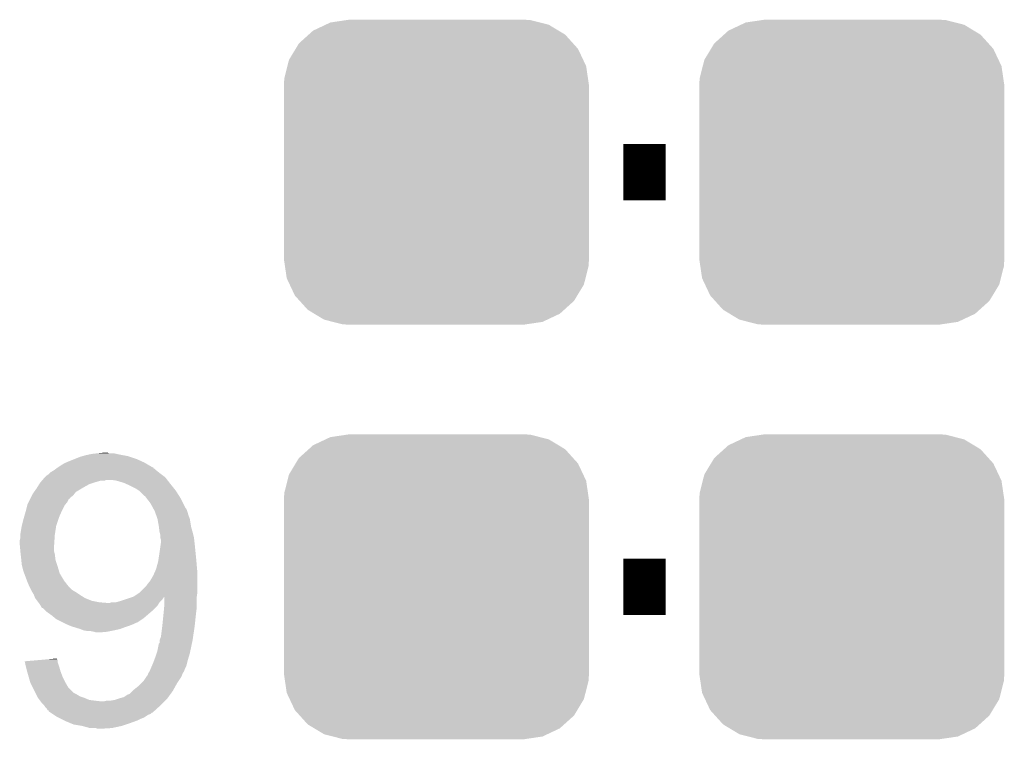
# Model space of a CAD drawing. Extents: x -1.3 to 24.2, y -3.9 to 53.4.
# Tile 10 of 42: x 4.1 to 7.6, y 16.7 to 19.3. Entities that reach past the tile are written whole.
import ezdxf

# ---------------------------------------------------------------- set-up
doc = ezdxf.new("R2010")
doc.units = 0
doc.layers.get('0').update_dxf_attribs({"linetype": 'CONTINUOUS'})
doc.layers.add('NFC_4_CLICK_V100_GTO', color=11, linetype='CONTINUOUS')
doc.layers.add('NFC_4_CLICK_V100_GTS', color=8, linetype='CONTINUOUS')

# ---------------------------------------------------------------- blocks, each defined once
blk = doc.blocks.new('CUSTOM_62')
for points in [[(-0.400774, 0.532846), (-0.383312, 0.541074), (0.406198, 0.532846), (0.373946, 0.541074)], [(-0.383312, 0.541074), (-0.323442, 0.549926), (0.373946, 0.541074), (0.339246, 0.549926)], [(-0.323442, 0.549926), (-0.31496, 0.55118), (0.339246, 0.549926), (0.31496, 0.55118)], [(-0.461888, 0.497124), (-0.445816, 0.51162), (0.465342, 0.497124), (0.441342, 0.51162)], [(-0.445816, 0.51162), (-0.400774, 0.532846), (0.441342, 0.51162), (0.406198, 0.532846)], [(-0.508918, 0.445816), (-0.497124, 0.465342), (0.51162, 0.445816), (0.49401, 0.465342)], [(-0.497124, 0.465342), (-0.461888, 0.497124), (0.49401, 0.465342), (0.465342, 0.497124)], [(-0.532846, 0.406198), (-0.508918, 0.445816), (0.53029, 0.406198), (0.51162, 0.445816)], [(-0.538686, 0.383312), (-0.532846, 0.406198), (0.541074, 0.383312), (0.53029, 0.406198)], [(-0.549926, 0.339246), (-0.538686, 0.383312), (0.54759, 0.339246), (0.541074, 0.383312)], [(-0.55118, 0.31496), (-0.549926, 0.339246), (0.55118, 0.31496), (0.54759, 0.339246)], [(-0.55118, -0.31496), (-0.55118, 0.31496), (0.55118, -0.31496), (0.55118, 0.31496)], [(-0.547588, -0.339246), (-0.55118, -0.31496), (0.549926, -0.339246), (0.55118, -0.31496)], [(-0.541074, -0.383312), (-0.547588, -0.339246), (0.538684, -0.383312), (0.549926, -0.339246)], [(-0.530288, -0.406198), (-0.541074, -0.383312), (0.532846, -0.406198), (0.538684, -0.383312)], [(-0.51162, -0.445816), (-0.530288, -0.406198), (0.508916, -0.445816), (0.532846, -0.406198)], [(-0.494008, -0.465342), (-0.51162, -0.445816), (0.497124, -0.465342), (0.508916, -0.445816)], [(-0.465342, -0.497124), (-0.494008, -0.465342), (0.461886, -0.497124), (0.497124, -0.465342)], [(-0.44134, -0.51162), (-0.465342, -0.497124), (0.445816, -0.51162), (0.461886, -0.497124)], [(-0.406198, -0.532846), (-0.44134, -0.51162), (0.400772, -0.532846), (0.445816, -0.51162)], [(-0.373944, -0.541074), (-0.406198, -0.532846), (0.383312, -0.541074), (0.400772, -0.532846)], [(-0.339246, -0.549926), (-0.373944, -0.541074), (0.32344, -0.549926), (0.383312, -0.541074)], [(-0.31496, -0.55118), (-0.339246, -0.549926), (0.31496, -0.55118), (0.32344, -0.549926)]]:
    blk.add_solid(points)

msp = doc.modelspace()

# ---------------------------------------------------------------- linework, layer by layer
at = {"layer": 'NFC_4_CLICK_V100_GTO', "const_width": 0.2032}
for points in [[(6.23316, 18.7833), (6.38556, 18.7833)], [(6.23316, 17.2847), (6.38556, 17.2847)]]:
    msp.add_lwpolyline(points, dxfattribs=at)
at = {"layer": 'NFC_4_CLICK_V100_GTO'}
for points in [[(4.26974, 17.754602), (4.278618, 17.757138), (4.450072, 17.754602), (4.442462, 17.757138)], [(4.278618, 17.757138), (4.287518, 17.75968), (4.442462, 17.757138), (4.428486, 17.75968)], [(4.287518, 17.75968), (4.29895, 17.76222), (4.428486, 17.75968), (4.41452, 17.76222)], [(4.29895, 17.76222), (4.310382, 17.76476), (4.41452, 17.76222), (4.403092, 17.76476)], [(4.310382, 17.76476), (4.33324, 17.7673), (4.403092, 17.76476), (4.391662, 17.7673)], [(4.33324, 17.7673), (4.358618, 17.769838), (4.373884, 17.7673), (4.368804, 17.769838)], [(4.358618, 17.769838), (4.358638, 17.76984), (4.368804, 17.769838), (4.358638, 17.76984)], [(4.189728, 17.7165), (4.201158, 17.72412), (4.531364, 17.7165), (4.5183, 17.72412)], [(4.201158, 17.72412), (4.213862, 17.73174), (4.5183, 17.72412), (4.505236, 17.73174)], [(4.213862, 17.73174), (4.219788, 17.73428), (4.505236, 17.73174), (4.50088, 17.73428)], [(4.219788, 17.73428), (4.23164, 17.73936), (4.50088, 17.73428), (4.489704, 17.73936)], [(4.23164, 17.73936), (4.250686, 17.74698), (4.489704, 17.73936), (4.47294, 17.74698)], [(4.250686, 17.74698), (4.26974, 17.754602), (4.47294, 17.74698), (4.450072, 17.754602)], [(4.142736, 17.680938), (4.14782, 17.68602), (4.577082, 17.680938), (4.570308, 17.68602)], [(4.14782, 17.68602), (4.155442, 17.691102), (4.570308, 17.68602), (4.563532, 17.691102)], [(4.155442, 17.691102), (4.16052, 17.69618), (4.563532, 17.691102), (4.55676, 17.69618)], [(4.16052, 17.69618), (4.163062, 17.698722), (4.55676, 17.69618), (4.553584, 17.698722)], [(4.163062, 17.698722), (4.175756, 17.706338), (4.553584, 17.698722), (4.544062, 17.706338)], [(4.175756, 17.706338), (4.17576, 17.70634), (4.544062, 17.706338), (4.54406, 17.70634)], [(4.17576, 17.70634), (4.18253, 17.711418), (4.54406, 17.70634), (4.53898, 17.711418)], [(4.18253, 17.711418), (4.185912, 17.713954), (4.53898, 17.711418), (4.533914, 17.713954)], [(4.185912, 17.713954), (4.18592, 17.71396), (4.533914, 17.713954), (4.533914, 17.71396)], [(4.18592, 17.71396), (4.189696, 17.716478), (4.533914, 17.71396), (4.5339, 17.716478)], [(4.189696, 17.716478), (4.189728, 17.7165), (4.5339, 17.716478), (4.531364, 17.7165)], [(4.113846, 17.64284), (4.121784, 17.65554), (4.2799, 17.64284), (4.302762, 17.65554)], [(4.121784, 17.65554), (4.12496, 17.660622), (4.302762, 17.65554), (4.318006, 17.660622)], [(4.12496, 17.660622), (4.127134, 17.66316), (4.318006, 17.660622), (4.32562, 17.66316)], [(4.127134, 17.66316), (4.131488, 17.66824), (4.32562, 17.66316), (4.343402, 17.66824)], [(4.131488, 17.66824), (4.13149, 17.668242), (4.343402, 17.66824), (4.358644, 17.668242)], [(4.13149, 17.668242), (4.133666, 17.67078), (4.358644, 17.668242), (4.363724, 17.67078)], [(4.133666, 17.67078), (4.140198, 17.6784), (4.584984, 17.67078), (4.579056, 17.6784)], [(4.140198, 17.6784), (4.142736, 17.680938), (4.579056, 17.6784), (4.577082, 17.680938)], [(4.401822, 17.66824), (4.386578, 17.67078), (4.586958, 17.66824), (4.584984, 17.67078)], [(4.427222, 17.66062), (4.401822, 17.66824), (4.592886, 17.66062), (4.586958, 17.66824)], [(4.432938, 17.65808), (4.427222, 17.66062), (4.59486, 17.65808), (4.592886, 17.66062)], [(4.45008, 17.65046), (4.432938, 17.65808), (4.600956, 17.65046), (4.59486, 17.65808)], [(4.470402, 17.640298), (4.45008, 17.65046), (4.609086, 17.640298), (4.600956, 17.65046)], [(4.090672, 17.604746), (4.095752, 17.614902), (4.231648, 17.604746), (4.244342, 17.614902)], [(4.095752, 17.614902), (4.099562, 17.62252), (4.244342, 17.614902), (4.250436, 17.62252)], [(4.099562, 17.62252), (4.10319, 17.627602), (4.250436, 17.62252), (4.254504, 17.627602)], [(4.10319, 17.627602), (4.11226, 17.6403), (4.254504, 17.627602), (4.275666, 17.6403)], [(4.11226, 17.6403), (4.113846, 17.64284), (4.275666, 17.6403), (4.2799, 17.64284)], [(4.481832, 17.632678), (4.470402, 17.640298), (4.61518, 17.632678), (4.609086, 17.640298)], [(4.485642, 17.630138), (4.481832, 17.632678), (4.616798, 17.630138), (4.61518, 17.632678)], [(4.503426, 17.61236), (4.485642, 17.630138), (4.62811, 17.61236), (4.616798, 17.630138)], [(4.07416, 17.56156), (4.078604, 17.57934), (4.20497, 17.56156), (4.21386, 17.57934)], [(4.078604, 17.57934), (4.07924, 17.581882), (4.21386, 17.57934), (4.215892, 17.581882)], [(4.07924, 17.581882), (4.08432, 17.592042), (4.215892, 17.581882), (4.224022, 17.592042)], [(4.08432, 17.592042), (4.0894, 17.6022), (4.224022, 17.592042), (4.229114, 17.6022)], [(4.0894, 17.6022), (4.08941, 17.602222), (4.229114, 17.6022), (4.23164, 17.602222)], [(4.08941, 17.602222), (4.090672, 17.604746), (4.23164, 17.602222), (4.231648, 17.604746)], [(4.50596, 17.612338), (4.503426, 17.61236), (4.628124, 17.612338), (4.62811, 17.61236)], [(4.505964, 17.609814), (4.50596, 17.612338), (4.62973, 17.609814), (4.628124, 17.612338)], [(4.509914, 17.604738), (4.505964, 17.609814), (4.63296, 17.604738), (4.62973, 17.609814)], [(4.523742, 17.58696), (4.509914, 17.604738), (4.641852, 17.58696), (4.63296, 17.604738)], [(4.53344, 17.56918), (4.523742, 17.58696), (4.650742, 17.56918), (4.641852, 17.58696)], [(4.066902, 17.536158), (4.073434, 17.55902), (4.19354, 17.536158), (4.2037, 17.55902)], [(4.073434, 17.55902), (4.07416, 17.56156), (4.2037, 17.55902), (4.20497, 17.56156)], [(4.534826, 17.566636), (4.53344, 17.56918), (4.653282, 17.566636), (4.650742, 17.56918)], [(4.537596, 17.561558), (4.534826, 17.566636), (4.65582, 17.561558), (4.653282, 17.566636)], [(4.53898, 17.559018), (4.537596, 17.561558), (4.656668, 17.559018), (4.65582, 17.561558)], [(4.540828, 17.55394), (4.53898, 17.559018), (4.658358, 17.55394), (4.656668, 17.559018)], [(4.544522, 17.543778), (4.540828, 17.55394), (4.660902, 17.543778), (4.658358, 17.55394)], [(4.54914, 17.531078), (4.544522, 17.543778), (4.66598, 17.531078), (4.660902, 17.543778)], [(4.05892, 17.505682), (4.064, 17.526), (4.183382, 17.505682), (4.190154, 17.526)], [(4.064, 17.526), (4.066902, 17.536158), (4.190154, 17.526), (4.19354, 17.536158)], [(4.55422, 17.50314), (4.54914, 17.531078), (4.670638, 17.50314), (4.66598, 17.531078)], [(4.05384, 17.475202), (4.05892, 17.50568), (4.17869, 17.475202), (4.18338, 17.50568)], [(4.05384, 17.47266), (4.05384, 17.475202), (4.1783, 17.47266), (4.17869, 17.475202)], [(4.05384, 17.462502), (4.05384, 17.47266), (4.177622, 17.462502), (4.1783, 17.47266)], [(4.05892, 17.50568), (4.05892, 17.505682), (4.18338, 17.50568), (4.183382, 17.505682)], [(4.554538, 17.500598), (4.55422, 17.50314), (4.67106, 17.500598), (4.670638, 17.50314)], [(4.55676, 17.48282), (4.554538, 17.500598), (4.67614, 17.48282), (4.67106, 17.500598)], [(4.5593, 17.472658), (4.55676, 17.48282), (4.678682, 17.472658), (4.67614, 17.48282)], [(4.559302, 17.462498), (4.5593, 17.472658), (4.68122, 17.462498), (4.678682, 17.472658)], [(4.0513, 17.452342), (4.05384, 17.462502), (4.176944, 17.452342), (4.177622, 17.462502)], [(4.0513, 17.439638), (4.0513, 17.452342), (4.176098, 17.439638), (4.176944, 17.452342)], [(4.051762, 17.43456), (4.0513, 17.439638), (4.17576, 17.43456), (4.176098, 17.439638)], [(4.55676, 17.40916), (4.561114, 17.43964), (4.686808, 17.40916), (4.68376, 17.43964)], [(4.56184, 17.454876), (4.559302, 17.462498), (4.682068, 17.454876), (4.68122, 17.462498)], [(4.561114, 17.43964), (4.56184, 17.44472), (4.68376, 17.43964), (4.683196, 17.44472)], [(4.56184, 17.44472), (4.56184, 17.454876), (4.683196, 17.44472), (4.682068, 17.454876)], [(4.05384, 17.411702), (4.051762, 17.43456), (4.17576, 17.411702), (4.17576, 17.43456)], [(4.05384, 17.4117), (4.05384, 17.411702), (4.175762, 17.4117), (4.17576, 17.411702)], [(4.05497, 17.40154), (4.05384, 17.4117), (4.1783, 17.40154), (4.175762, 17.4117)], [(4.05638, 17.38884), (4.05497, 17.40154), (4.179888, 17.38884), (4.1783, 17.40154)], [(4.553634, 17.38884), (4.55676, 17.40916), (4.68884, 17.38884), (4.686808, 17.40916)], [(4.057142, 17.381222), (4.05638, 17.38884), (4.18084, 17.381222), (4.179888, 17.38884)], [(4.05892, 17.363442), (4.057142, 17.381222), (4.186768, 17.363442), (4.18084, 17.381222)], [(4.547524, 17.3609), (4.55168, 17.376138), (4.69138, 17.3609), (4.689996, 17.376138)], [(4.55168, 17.376138), (4.553634, 17.38884), (4.689996, 17.376138), (4.68884, 17.38884)], [(4.060192, 17.35836), (4.05892, 17.363442), (4.18846, 17.35836), (4.186768, 17.363442)], [(4.064, 17.343122), (4.060192, 17.35836), (4.193032, 17.343122), (4.18846, 17.35836)], [(4.067812, 17.33296), (4.064, 17.343122), (4.196078, 17.33296), (4.193032, 17.343122)], [(4.077336, 17.307562), (4.067812, 17.33296), (4.211318, 17.307562), (4.196078, 17.33296)], [(4.5339, 17.32534), (4.536158, 17.330422), (4.69392, 17.32534), (4.69392, 17.330422)], [(4.536158, 17.330422), (4.54406, 17.348198), (4.69392, 17.330422), (4.69244, 17.348198)], [(4.54406, 17.348198), (4.547524, 17.3609), (4.69244, 17.348198), (4.69138, 17.3609)], [(4.07924, 17.30248), (4.077336, 17.307562), (4.215272, 17.30248), (4.211318, 17.307562)], [(4.08686, 17.284702), (4.07924, 17.30248), (4.2291, 17.284702), (4.215272, 17.30248)], [(4.508498, 17.287238), (4.51358, 17.29486), (4.69392, 17.287238), (4.69392, 17.29486)], [(4.51358, 17.29486), (4.52374, 17.307562), (4.69392, 17.29486), (4.69392, 17.307562)], [(4.52374, 17.307562), (4.5339, 17.32534), (4.69392, 17.307562), (4.69392, 17.32534)], [(4.08686, 17.2847), (4.08686, 17.284702), (4.229102, 17.2847), (4.2291, 17.284702)], [(4.09194, 17.274542), (4.08686, 17.2847), (4.239258, 17.274542), (4.229102, 17.2847)], [(4.09448, 17.26946), (4.09194, 17.274542), (4.24773, 17.26946), (4.239258, 17.274542)], [(4.096006, 17.26692), (4.09448, 17.26946), (4.251962, 17.26692), (4.24773, 17.26946)], [(4.1021, 17.256762), (4.096006, 17.26692), (4.267198, 17.256762), (4.251962, 17.26692)], [(4.46278, 17.24914), (4.48564, 17.26438), (4.69138, 17.24914), (4.693556, 17.26438)], [(4.48564, 17.26438), (4.48818, 17.26692), (4.693556, 17.26438), (4.69392, 17.26692)], [(4.48818, 17.26692), (4.508498, 17.287238), (4.69392, 17.26692), (4.69392, 17.287238)], [(4.102102, 17.25676), (4.1021, 17.256762), (4.2672, 17.25676), (4.267198, 17.256762)], [(4.10718, 17.244062), (4.102102, 17.25676), (4.28752, 17.244062), (4.2672, 17.25676)], [(4.10718, 17.24406), (4.10718, 17.244062), (4.287526, 17.24406), (4.28752, 17.244062)], [(4.1148, 17.233902), (4.10718, 17.24406), (4.312918, 17.233902), (4.287526, 17.24406)], [(4.11861, 17.22882), (4.1148, 17.233902), (4.338318, 17.22882), (4.312918, 17.233902)], [(4.120516, 17.22628), (4.11861, 17.22882), (4.3688, 17.22628), (4.338318, 17.22882)], [(4.12242, 17.22374), (4.120516, 17.22628), (4.55371, 17.22374), (4.555234, 17.22628)], [(4.127498, 17.216122), (4.12242, 17.22374), (4.54914, 17.216122), (4.55371, 17.22374)], [(4.376416, 17.22628), (4.384038, 17.228818), (4.555234, 17.22628), (4.556758, 17.228818)], [(4.384038, 17.228818), (4.399278, 17.22882), (4.556758, 17.228818), (4.55676, 17.22882)], [(4.399278, 17.22882), (4.41706, 17.2339), (4.55676, 17.22882), (4.56184, 17.2339)], [(4.41706, 17.2339), (4.432294, 17.238978), (4.56184, 17.2339), (4.566918, 17.238978)], [(4.432294, 17.238978), (4.45516, 17.2466), (4.566918, 17.238978), (4.572, 17.2466)], [(4.45516, 17.2466), (4.462672, 17.249104), (4.572, 17.2466), (4.574502, 17.249104)], [(4.462672, 17.249104), (4.462774, 17.249138), (4.69138, 17.249104), (4.69138, 17.249138)], [(4.462774, 17.249138), (4.46278, 17.24914), (4.69138, 17.249138), (4.69138, 17.24914)], [(4.573384, 17.21104), (4.57454, 17.223738), (4.69138, 17.21104), (4.69138, 17.223738)], [(4.57454, 17.223738), (4.574502, 17.249104), (4.69138, 17.223738), (4.69138, 17.249104)], [(4.127502, 17.216118), (4.127498, 17.216122), (4.549138, 17.216118), (4.54914, 17.216122)], [(4.130038, 17.211044), (4.127502, 17.216118), (4.544064, 17.211044), (4.549138, 17.216118)], [(4.132574, 17.208506), (4.130038, 17.211044), (4.541526, 17.208506), (4.544064, 17.211044)], [(4.135114, 17.2085), (4.132574, 17.208506), (4.54152, 17.2085), (4.541526, 17.208506)], [(4.142738, 17.20088), (4.135114, 17.2085), (4.5339, 17.20088), (4.54152, 17.2085)], [(4.150358, 17.193262), (4.142738, 17.20088), (4.525012, 17.193262), (4.5339, 17.20088)], [(4.16814, 17.18056), (4.150358, 17.193262), (4.510192, 17.18056), (4.525012, 17.193262)], [(4.56692, 17.145), (4.571492, 17.19072), (4.684026, 17.145), (4.68884, 17.19072)], [(4.571492, 17.19072), (4.572, 17.1958), (4.68884, 17.19072), (4.689474, 17.1958)], [(4.572, 17.1958), (4.573384, 17.21104), (4.689474, 17.1958), (4.69138, 17.21104)], [(4.180334, 17.1704), (4.16814, 17.18056), (4.49834, 17.1704), (4.510192, 17.18056)], [(4.183382, 17.16786), (4.180334, 17.1704), (4.494528, 17.16786), (4.49834, 17.1704)], [(4.208782, 17.15516), (4.183382, 17.16786), (4.475476, 17.15516), (4.494528, 17.16786)], [(4.208786, 17.155158), (4.208782, 17.15516), (4.472936, 17.155158), (4.475476, 17.15516)], [(4.21894, 17.15008), (4.208786, 17.155158), (4.46278, 17.15008), (4.472936, 17.155158)], [(4.230792, 17.145), (4.21894, 17.15008), (4.450082, 17.145), (4.46278, 17.15008)], [(4.236718, 17.14246), (4.230792, 17.145), (4.44246, 17.14246), (4.450082, 17.145)], [(4.244974, 17.13992), (4.236718, 17.14246), (4.43484, 17.13992), (4.44246, 17.14246)], [(4.269742, 17.1323), (4.244974, 17.13992), (4.414518, 17.1323), (4.43484, 17.13992)], [(4.282438, 17.127222), (4.269742, 17.1323), (4.391668, 17.127222), (4.414518, 17.1323)], [(4.28245, 17.12722), (4.282438, 17.127222), (4.39166, 17.12722), (4.391668, 17.127222)], [(4.297678, 17.12468), (4.28245, 17.12722), (4.37896, 17.12468), (4.39166, 17.12722)], [(4.320538, 17.12214), (4.307838, 17.12468), (4.36626, 17.12214), (4.37896, 17.12468)], [(4.328158, 17.119602), (4.320538, 17.12214), (4.338342, 17.119602), (4.36626, 17.12214)], [(4.338322, 17.1196), (4.328158, 17.119602), (4.338322, 17.1196), (4.338342, 17.119602)], [(4.56184, 17.104364), (4.566602, 17.14246), (4.678044, 17.104364), (4.68376, 17.14246)], [(4.566602, 17.14246), (4.56692, 17.145), (4.68376, 17.14246), (4.684026, 17.145)], [(4.554224, 17.078964), (4.55676, 17.081506), (4.673466, 17.078964), (4.674, 17.081506)], [(4.55676, 17.091662), (4.556762, 17.091664), (4.67614, 17.091662), (4.67614, 17.091664)], [(4.55676, 17.081506), (4.55676, 17.091662), (4.674, 17.081506), (4.67614, 17.091662)], [(4.556762, 17.091664), (4.56184, 17.104364), (4.67614, 17.091664), (4.678044, 17.104364)], [(4.545752, 17.0434), (4.54914, 17.053562), (4.66598, 17.0434), (4.668118, 17.053562)], [(4.54914, 17.053562), (4.554224, 17.078964), (4.668118, 17.053562), (4.673466, 17.078964)], [(4.069106, 17.015462), (4.12757, 17.020534), (4.188462, 17.015462), (4.18846, 17.020534)], [(4.069742, 17.012918), (4.069106, 17.015462), (4.188462, 17.012918), (4.188462, 17.015462)], [(4.07354, 16.99768), (4.069742, 17.012918), (4.19354, 16.99768), (4.188462, 17.012918)], [(4.12757, 17.020534), (4.156848, 17.023074), (4.18846, 17.020534), (4.185926, 17.023074)], [(4.156848, 17.023074), (4.18592, 17.025596), (4.185926, 17.023074), (4.18592, 17.025596)], [(4.528456, 16.997678), (4.5339, 17.01038), (4.65328, 16.997678), (4.656454, 17.01038)], [(4.5339, 17.01038), (4.536756, 17.018), (4.656454, 17.01038), (4.65836, 17.018)], [(4.536756, 17.018), (4.54152, 17.0307), (4.65836, 17.018), (4.66217, 17.0307)], [(4.54152, 17.0307), (4.545752, 17.0434), (4.66217, 17.0307), (4.66598, 17.0434)], [(4.077974, 16.9799), (4.07354, 16.99768), (4.19862, 16.9799), (4.19354, 16.99768)], [(4.07924, 16.97482), (4.077974, 16.9799), (4.200526, 16.97482), (4.19862, 16.9799)], [(4.083594, 16.95958), (4.07924, 16.97482), (4.20624, 16.95958), (4.200526, 16.97482)], [(4.516122, 16.972284), (4.521196, 16.979896), (4.640582, 16.972284), (4.645658, 16.979896)], [(4.521196, 16.979896), (4.5212, 16.9799), (4.645658, 16.979896), (4.645658, 16.9799)], [(4.5212, 16.9799), (4.524246, 16.987518), (4.645658, 16.9799), (4.6482, 16.987518)], [(4.524246, 16.987518), (4.52628, 16.9926), (4.6482, 16.987518), (4.65074, 16.9926)], [(4.52628, 16.9926), (4.528456, 16.997678), (4.65074, 16.9926), (4.65328, 16.997678)], [(4.089398, 16.939262), (4.083594, 16.95958), (4.2164, 16.939262), (4.20624, 16.95958)], [(4.09829, 16.92148), (4.089398, 16.939262), (4.226562, 16.92148), (4.2164, 16.939262)], [(4.490722, 16.936722), (4.50088, 16.94688), (4.620262, 16.936722), (4.627032, 16.94688)], [(4.50088, 16.94688), (4.509344, 16.959578), (4.627032, 16.94688), (4.635498, 16.959578)], [(4.509344, 16.959578), (4.511042, 16.962122), (4.635498, 16.959578), (4.636514, 16.962122)], [(4.511042, 16.962122), (4.51358, 16.964664), (4.636514, 16.962122), (4.637532, 16.964664)], [(4.51358, 16.964664), (4.51612, 16.97228), (4.637532, 16.964664), (4.64058, 16.97228)], [(4.51612, 16.97228), (4.516122, 16.972284), (4.64058, 16.97228), (4.640582, 16.972284)], [(4.108452, 16.901158), (4.09829, 16.92148), (4.246884, 16.901158), (4.226562, 16.92148)], [(4.45008, 16.898622), (4.460236, 16.908778), (4.597632, 16.898622), (4.60502, 16.908778)], [(4.460236, 16.908778), (4.465322, 16.913862), (4.60502, 16.908778), (4.607792, 16.913862)], [(4.465322, 16.913862), (4.47802, 16.92402), (4.607792, 16.913862), (4.613332, 16.92402)], [(4.47802, 16.92402), (4.490722, 16.936722), (4.613332, 16.92402), (4.620262, 16.936722)], [(4.110992, 16.89608), (4.108452, 16.901158), (4.257038, 16.89608), (4.246884, 16.901158)], [(4.114802, 16.88846), (4.110992, 16.89608), (4.26974, 16.88846), (4.257038, 16.89608)], [(4.11734, 16.883382), (4.114802, 16.88846), (4.284974, 16.883382), (4.26974, 16.88846)], [(4.117342, 16.88338), (4.11734, 16.883382), (4.284978, 16.88338), (4.284974, 16.883382)], [(4.123058, 16.87576), (4.117342, 16.88338), (4.302764, 16.87576), (4.284978, 16.88338)], [(4.124962, 16.87322), (4.123058, 16.87576), (4.32308, 16.87322), (4.302764, 16.87576)], [(4.126868, 16.87068), (4.124962, 16.87322), (4.345942, 16.87068), (4.32308, 16.87322)], [(4.13258, 16.863062), (4.126868, 16.87068), (4.56692, 16.863062), (4.574538, 16.87068)], [(4.356102, 16.87068), (4.366262, 16.87322), (4.574538, 16.87068), (4.577078, 16.87322)], [(4.378962, 16.87322), (4.394202, 16.875762), (4.577078, 16.87322), (4.57962, 16.875762)], [(4.394202, 16.875762), (4.40944, 16.88084), (4.57962, 16.875762), (4.584698, 16.88084)], [(4.40944, 16.88084), (4.427224, 16.885922), (4.584698, 16.88084), (4.588394, 16.885922)], [(4.427224, 16.885922), (4.442464, 16.89608), (4.588394, 16.885922), (4.595782, 16.89608)], [(4.442464, 16.89608), (4.445004, 16.896082), (4.595782, 16.89608), (4.595784, 16.896082)], [(4.445004, 16.896082), (4.45008, 16.898622), (4.595784, 16.896082), (4.597632, 16.898622)], [(4.140198, 16.855442), (4.13258, 16.863062), (4.5593, 16.855442), (4.56692, 16.863062)], [(4.1402, 16.85544), (4.140198, 16.855442), (4.5593, 16.85544), (4.5593, 16.855442)], [(4.14528, 16.84782), (4.1402, 16.85544), (4.550916, 16.84782), (4.5593, 16.85544)], [(4.150358, 16.84274), (4.14528, 16.84782), (4.545326, 16.84274), (4.550916, 16.84782)], [(4.152894, 16.837674), (4.150358, 16.84274), (4.539752, 16.837674), (4.545326, 16.84274)], [(4.155418, 16.83766), (4.152894, 16.837674), (4.539736, 16.83766), (4.539752, 16.837674)], [(4.15544, 16.83513), (4.155418, 16.83766), (4.536954, 16.83513), (4.539736, 16.83766)], [(4.163072, 16.83004), (4.15544, 16.83513), (4.531354, 16.83004), (4.536954, 16.83513)], [(4.163082, 16.830034), (4.163072, 16.83004), (4.528814, 16.830034), (4.531354, 16.83004)], [(4.170688, 16.82496), (4.163082, 16.830034), (4.523736, 16.82496), (4.528814, 16.830034)], [(4.1745, 16.822418), (4.170688, 16.82496), (4.516116, 16.822418), (4.523736, 16.82496)], [(4.185918, 16.814802), (4.1745, 16.822418), (4.504692, 16.814802), (4.516116, 16.822418)], [(4.191002, 16.81226), (4.185918, 16.814802), (4.50088, 16.81226), (4.504692, 16.814802)], [(4.201162, 16.80718), (4.191002, 16.81226), (4.48818, 16.80718), (4.50088, 16.81226)], [(4.211322, 16.8021), (4.201162, 16.80718), (4.478018, 16.8021), (4.48818, 16.80718)], [(4.2164, 16.79956), (4.211322, 16.8021), (4.471032, 16.79956), (4.478018, 16.8021)], [(4.23469, 16.79194), (4.2164, 16.79956), (4.45008, 16.79194), (4.471032, 16.79956)], [(4.246878, 16.786862), (4.23469, 16.79194), (4.434844, 16.786862), (4.45008, 16.79194)], [(4.27736, 16.78178), (4.246878, 16.786862), (4.419598, 16.78178), (4.434844, 16.786862)], [(4.305296, 16.77416), (4.27736, 16.78178), (4.38404, 16.77416), (4.419598, 16.78178)], [(4.333238, 16.771622), (4.325616, 16.77416), (4.343432, 16.771622), (4.38404, 16.77416)], [(4.343402, 16.77162), (4.333238, 16.771622), (4.343402, 16.77162), (4.343432, 16.771622)]]:
    msp.add_solid(points, dxfattribs=at)

# ---------------------------------------------------------------- block references
at = {"layer": 'NFC_4_CLICK_V100_GTS'}
for p in [(5.55752, 18.7833), (7.05866, 18.7833), (5.55752, 17.2847), (7.05866, 17.2847)]:
    msp.add_blockref('CUSTOM_62', p, dxfattribs=at)

doc.saveas('drawing.dxf')
